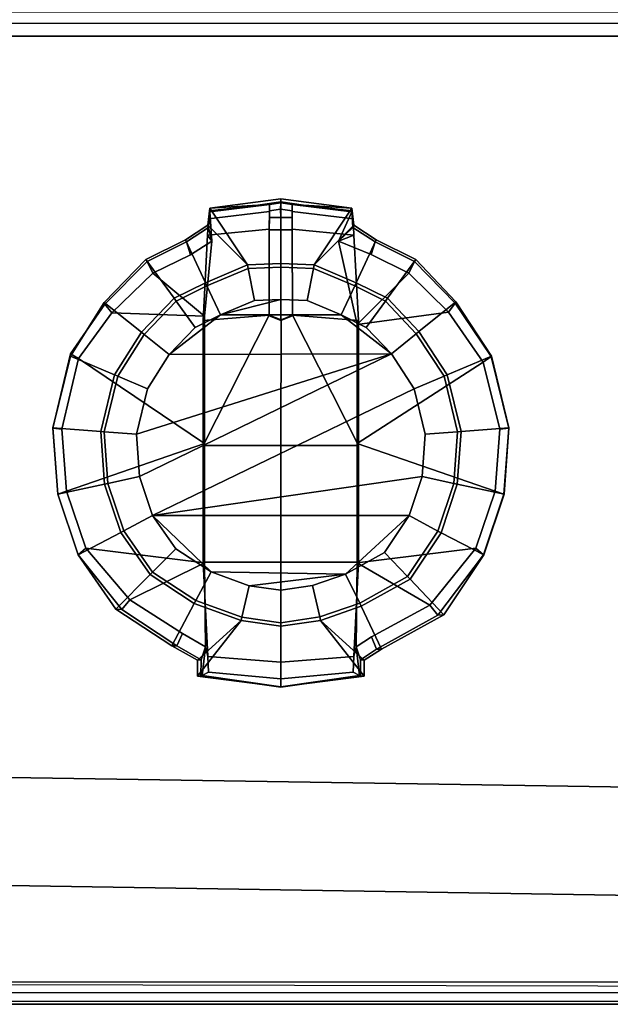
# Model space of a CAD drawing. Extents: x -11.5 to 11.5, y -9.9 to 10.6.
# Tile 8 of 33: x -4.2 to -2.1, y -9.9 to -6.3. Entities that reach past the tile are written whole.
import ezdxf

# ---------------------------------------------------------------- set-up
doc = ezdxf.new("R2010")
doc.units = 0
doc.layers.add('GALVANIZED_METAL', color=252, linetype='CONTINUOUS')
doc.layers.add('STAINLESS_STEEL', color=251, linetype='CONTINUOUS')

msp = doc.modelspace()

# ---------------------------------------------------------------- linework, layer by layer
at = {"layer": 'GALVANIZED_METAL'}
for points in [[(-10.8114, 9.0054, -1.7317), (-10.8114, -8.9641, -1.7317), (10.8114, -9.2996, -1.7317), (10.8114, 9.0054, -1.7317)], [(-10.8114, -8.9641, -1.7317), (-10.9463, -9.3458, -0.007), (10.9463, -9.6958, -0.007), (10.8114, -9.2996, -1.7317)], [(-10.9463, -9.3458, -0.007), (-11.4061, -9.7925, -0.007), (11.4343, -9.8422, -0.007), (10.9463, -9.6958, -0.007)]]:
    msp.add_3dface(points, dxfattribs=at)
at = {"layer": 'STAINLESS_STEEL'}
for points in [[(10.947, -6.3193, 0.2833), (10.9848, -6.3605, 0.2576), (-10.88, -6.3611, 0.2575), (-10.8657, -6.3195, 0.2831)], [(10.9848, -6.3605, 0.2576), (11.0302, -6.407, 0.249), (-10.8847, -6.407, 0.249), (-10.88, -6.3611, 0.2575)], [(-10.8847, -6.407, 0.249), (11.0302, -6.407, 0.249), (11.3471, -9.7971, 0.249), (-11.3987, -9.7989, 0.249)], [(-3.297, -7.2222, 0.557), (-3.297, -6.9905, 0.557), (-3.5518, -7.024, 0.557), (-3.416, -7.2271, 0.557)], [(-3.5518, -7.024, 0.557), (-3.297, -6.9905, 0.557), (-3.297, -7.0004, 0.7703), (-3.3789, -7.0123, 0.7703)], [(-3.178, -7.2271, 0.557), (-3.0422, -7.024, 0.557), (-3.297, -6.9905, 0.557), (-3.297, -7.2222, 0.557)], [(-3.297, -6.9905, 0.557), (-3.0422, -7.024, 0.557), (-3.2151, -7.0123, 0.7703), (-3.297, -7.0004, 0.7703)], [(-3.5518, -7.024, 0.557), (-3.5584, -7.0848, 0.557), (-3.416, -7.2271, 0.557)], [(-3.5584, -7.0848, 0.557), (-3.5518, -7.024, 0.557), (-3.5518, -7.0328, 0.7703), (-3.5555, -7.0932, 0.7703)], [(-3.338, -7.0355, 1.5471), (-3.5562, -7.0617, 1.5471), (-3.5518, -7.037, 0.8101), (-3.338, -7.0101, 0.8101)], [(-3.5518, -7.037, 0.8101), (-3.5518, -7.0328, 0.7703), (-3.3789, -7.0123, 0.7703), (-3.338, -7.0101, 0.8101)], [(-3.5518, -7.0328, 0.7703), (-3.5518, -7.024, 0.557), (-3.3789, -7.0123, 0.7703)], [(-3.297, -7.0004, 0.7703), (-3.297, -7.005, 0.8101), (-3.338, -7.0101, 0.8101), (-3.3789, -7.0123, 0.7703)], [(-3.2978, -7.0277, 0.8101), (-3.338, -7.0328, 0.8101), (-3.338, -7.0101, 0.8101), (-3.297, -7.005, 0.8101)], [(-3.338, -7.0101, 0.8101), (-3.338, -7.0328, 0.8101), (-3.338, -7.0572, 1.5474), (-3.338, -7.0355, 1.5471)], [(-3.256, -7.0101, 0.8101), (-3.256, -7.0327, 0.8101), (-3.2978, -7.0277, 0.8101), (-3.297, -7.005, 0.8101)], [(-3.2151, -7.0123, 0.7703), (-3.256, -7.0101, 0.8101), (-3.297, -7.005, 0.8101), (-3.297, -7.0004, 0.7703)], [(-3.256, -7.0101, 0.8101), (-3.0422, -7.0368, 0.8101), (-3.0378, -7.0617, 1.5471), (-3.256, -7.0355, 1.5471)], [(-3.256, -7.0355, 1.5471), (-3.256, -7.0572, 1.5474), (-3.256, -7.0327, 0.8101), (-3.256, -7.0101, 0.8101)], [(-3.0422, -7.0326, 0.7703), (-3.0422, -7.0368, 0.8101), (-3.256, -7.0101, 0.8101), (-3.2151, -7.0123, 0.7703)], [(-3.0422, -7.024, 0.557), (-3.0422, -7.0326, 0.7703), (-3.2151, -7.0123, 0.7703)], [(-3.178, -7.2271, 0.557), (-3.0356, -7.0848, 0.557), (-3.0422, -7.024, 0.557)], [(-3.0422, -7.0326, 0.7703), (-3.0422, -7.024, 0.557), (-3.0356, -7.0848, 0.557), (-3.0385, -7.0931, 0.7703)], [(-3.5591, -7.1207, 1.5469), (-3.5562, -7.0617, 1.5471), (-3.338, -7.0355, 1.5471), (-3.3382, -7.0984, 1.5469)], [(-3.5447, -7.1425, 0.8106), (-3.5518, -7.037, 0.8101), (-3.5562, -7.0617, 1.5471), (-3.5591, -7.1207, 1.5469)], [(-3.5518, -7.0328, 0.7703), (-3.5518, -7.037, 0.8101), (-3.5447, -7.1425, 0.8106), (-3.5555, -7.0932, 0.7703)], [(-3.338, -7.0355, 1.5471), (-3.338, -7.0572, 1.5474), (-3.3382, -7.101, 1.5473), (-3.3382, -7.0984, 1.5469)], [(-3.338, -7.0572, 1.5474), (-3.297, -7.0572, 1.5474), (-3.297, -7.101, 1.5473), (-3.3382, -7.101, 1.5473)], [(-3.338, -7.0328, 0.8101), (-3.2978, -7.0277, 0.8101), (-3.297, -7.0572, 1.5474), (-3.338, -7.0572, 1.5474)], [(-3.2978, -7.0277, 0.8101), (-3.256, -7.0327, 0.8101), (-3.256, -7.0572, 1.5474), (-3.297, -7.0572, 1.5474)], [(-3.297, -7.0572, 1.5474), (-3.256, -7.0572, 1.5474), (-3.2558, -7.101, 1.5473), (-3.297, -7.101, 1.5473)], [(-3.2558, -7.0984, 1.5469), (-3.256, -7.0355, 1.5471), (-3.0378, -7.0617, 1.5471), (-3.0349, -7.1207, 1.5469)], [(-3.2558, -7.0984, 1.5469), (-3.2558, -7.101, 1.5473), (-3.256, -7.0572, 1.5474), (-3.256, -7.0355, 1.5471)], [(-3.0898, -7.1424, 0.8106), (-3.0422, -7.0368, 0.8101), (-3.0422, -7.0326, 0.7703), (-3.0385, -7.0931, 0.7703)], [(-3.0349, -7.1207, 1.5469), (-3.0378, -7.0617, 1.5471), (-3.0422, -7.0368, 0.8101), (-3.0898, -7.1424, 0.8106)], [(-3.416, -7.2271, 0.557), (-3.5584, -7.0848, 0.557), (-3.6383, -7.1368, 0.557), (-3.567, -7.2911, 0.557)], [(-3.6346, -7.1444, 0.7703), (-3.6383, -7.1368, 0.557), (-3.5584, -7.0848, 0.557), (-3.5555, -7.0932, 0.7703)], [(-3.5447, -7.1425, 0.8106), (-3.6204, -7.1904, 0.8106), (-3.6346, -7.1444, 0.7703), (-3.5555, -7.0932, 0.7703)], [(-3.0269, -7.2911, 0.557), (-2.9557, -7.1368, 0.557), (-3.0356, -7.0848, 0.557), (-3.178, -7.2271, 0.557)], [(-2.9594, -7.1444, 0.7703), (-2.9736, -7.1903, 0.8106), (-3.0898, -7.1424, 0.8106), (-3.0385, -7.0931, 0.7703)], [(-3.0356, -7.0848, 0.557), (-2.9557, -7.1368, 0.557), (-2.9594, -7.1444, 0.7703), (-3.0385, -7.0931, 0.7703)], [(-3.5757, -7.4266, 1.5472), (-3.5591, -7.1207, 1.5469), (-3.3382, -7.0984, 1.5469), (-3.3384, -7.4072, 1.547)], [(-3.5591, -7.1207, 1.5469), (-3.5757, -7.4266, 1.5472), (-3.5709, -7.4103, 0.8106), (-3.5447, -7.1425, 0.8106)], [(-3.3382, -7.0984, 1.5469), (-3.3382, -7.101, 1.5473), (-3.3384, -7.4097, 1.5474), (-3.3384, -7.4072, 1.547)], [(-3.3382, -7.101, 1.5473), (-3.297, -7.101, 1.5473), (-3.297, -7.426, 1.5474), (-3.3384, -7.4097, 1.5474)], [(-3.297, -7.101, 1.5473), (-3.2558, -7.101, 1.5473), (-3.2556, -7.4097, 1.5474), (-3.297, -7.426, 1.5474)], [(-3.0349, -7.1207, 1.5469), (-3.0183, -7.4266, 1.5472), (-3.2556, -7.4072, 1.547), (-3.2558, -7.0984, 1.5469)], [(-3.2556, -7.4072, 1.547), (-3.2556, -7.4097, 1.5474), (-3.2558, -7.101, 1.5473), (-3.2558, -7.0984, 1.5469)], [(-3.0898, -7.1424, 0.8106), (-3.0231, -7.4405, 0.8106), (-3.0183, -7.4266, 1.5472), (-3.0349, -7.1207, 1.5469)], [(-3.567, -7.2911, 0.557), (-3.6383, -7.1368, 0.557), (-3.7811, -7.2077, 0.557), (-3.6794, -7.3469, 0.557)], [(-3.7759, -7.2147, 0.7703), (-3.7811, -7.2077, 0.557), (-3.6383, -7.1368, 0.557), (-3.6346, -7.1444, 0.7703)], [(-3.6204, -7.1904, 0.8106), (-3.7558, -7.2562, 0.8106), (-3.7759, -7.2147, 0.7703), (-3.6346, -7.1444, 0.7703)], [(-3.5709, -7.4103, 0.8106), (-3.7558, -7.2562, 0.8106), (-3.6204, -7.1904, 0.8106), (-3.5447, -7.1425, 0.8106)], [(-2.9736, -7.1903, 0.8106), (-2.8382, -7.2561, 0.8106), (-3.0231, -7.4405, 0.8106), (-3.0898, -7.1424, 0.8106)], [(-2.9148, -7.3467, 0.557), (-2.8129, -7.2077, 0.557), (-2.9557, -7.1368, 0.557), (-3.0269, -7.2911, 0.557)], [(-2.8181, -7.2146, 0.7703), (-2.8382, -7.2561, 0.8106), (-2.9736, -7.1903, 0.8106), (-2.9594, -7.1444, 0.7703)], [(-2.9557, -7.1368, 0.557), (-2.8129, -7.2077, 0.557), (-2.8181, -7.2146, 0.7703), (-2.9594, -7.1444, 0.7703)], [(-3.6794, -7.3469, 0.557), (-3.7811, -7.2077, 0.557), (-3.9299, -7.3623, 0.557), (-3.7964, -7.4684, 0.557)], [(-3.9277, -7.3673, 0.7703), (-3.9299, -7.3623, 0.557), (-3.7811, -7.2077, 0.557), (-3.7759, -7.2147, 0.7703)], [(-3.7558, -7.2562, 0.8106), (-3.9027, -7.399, 0.8106), (-3.9277, -7.3673, 0.7703), (-3.7759, -7.2147, 0.7703)], [(-3.4137, -7.2396, 0.4435), (-3.416, -7.2271, 0.557), (-3.567, -7.2911, 0.557), (-3.5618, -7.3023, 0.4435)], [(-3.297, -7.2347, 0.4435), (-3.297, -7.2222, 0.557), (-3.416, -7.2271, 0.557), (-3.4137, -7.2396, 0.4435)], [(-3.297, -7.2347, 0.3793), (-3.297, -7.2347, 0.4435), (-3.4137, -7.2396, 0.4435), (-3.4137, -7.2396, 0.3793)], [(-3.2969, -7.351, 0.3793), (-3.297, -7.2347, 0.3793), (-3.4137, -7.2396, 0.3793), (-3.3914, -7.3549, 0.3793)], [(-3.1802, -7.2396, 0.4435), (-3.178, -7.2271, 0.557), (-3.297, -7.2222, 0.557), (-3.297, -7.2347, 0.4435)], [(-3.1802, -7.2396, 0.3793), (-3.1802, -7.2396, 0.4435), (-3.297, -7.2347, 0.4435), (-3.297, -7.2347, 0.3793)], [(-3.2024, -7.3549, 0.3793), (-3.1802, -7.2396, 0.3793), (-3.297, -7.2347, 0.3793), (-3.2969, -7.351, 0.3793)], [(-3.0321, -7.3023, 0.4435), (-3.0269, -7.2911, 0.557), (-3.178, -7.2271, 0.557), (-3.1802, -7.2396, 0.4435)], [(-2.8019, -7.4659, 0.557), (-2.6692, -7.3592, 0.557), (-2.8129, -7.2077, 0.557), (-2.9148, -7.3467, 0.557)], [(-2.6716, -7.3642, 0.7703), (-2.6965, -7.3961, 0.8106), (-2.8382, -7.2561, 0.8106), (-2.8181, -7.2146, 0.7703)], [(-2.8129, -7.2077, 0.557), (-2.6692, -7.3592, 0.557), (-2.6716, -7.3642, 0.7703), (-2.8181, -7.2146, 0.7703)], [(-3.9027, -7.399, 0.8106), (-3.7558, -7.2562, 0.8106), (-3.5709, -7.4103, 0.8106)], [(-3.4137, -7.2396, 0.3793), (-3.4137, -7.2396, 0.4435), (-3.5618, -7.3023, 0.4435), (-3.5618, -7.3023, 0.3793)], [(-3.3914, -7.3549, 0.3793), (-3.4137, -7.2396, 0.3793), (-3.5618, -7.3023, 0.3793), (-3.5134, -7.4066, 0.3793)], [(-3.0804, -7.4066, 0.3793), (-3.0321, -7.3023, 0.3793), (-3.1802, -7.2396, 0.3793), (-3.2024, -7.3549, 0.3793)], [(-3.0321, -7.3023, 0.3793), (-3.0321, -7.3023, 0.4435), (-3.1802, -7.2396, 0.4435), (-3.1802, -7.2396, 0.3793)], [(-3.0231, -7.4405, 0.8106), (-2.8382, -7.2561, 0.8106), (-2.6965, -7.3961, 0.8106)], [(-3.5618, -7.3023, 0.4435), (-3.567, -7.2911, 0.557), (-3.6794, -7.3469, 0.557), (-3.672, -7.357, 0.4435)], [(-3.5618, -7.3023, 0.3793), (-3.5618, -7.3023, 0.4435), (-3.672, -7.357, 0.4435), (-3.672, -7.357, 0.3793)], [(-3.5134, -7.4066, 0.3793), (-3.5618, -7.3023, 0.3793), (-3.672, -7.357, 0.3793), (-3.6033, -7.4512, 0.3793)], [(-2.9908, -7.4511, 0.3793), (-2.9221, -7.3569, 0.3793), (-3.0321, -7.3023, 0.3793), (-3.0804, -7.4066, 0.3793)], [(-2.9221, -7.3569, 0.4435), (-2.9148, -7.3467, 0.557), (-3.0269, -7.2911, 0.557), (-3.0321, -7.3023, 0.4435)], [(-2.9221, -7.3569, 0.3793), (-2.9221, -7.3569, 0.4435), (-3.0321, -7.3023, 0.4435), (-3.0321, -7.3023, 0.3793)], [(-3.7964, -7.4684, 0.557), (-3.9299, -7.3623, 0.557), (-4.0508, -7.5542, 0.557), (-3.8926, -7.6212, 0.557)], [(-4.0508, -7.5542, 0.557), (-3.9299, -7.3623, 0.557), (-3.9277, -7.3673, 0.7703), (-4.0508, -7.5461, 0.7703)], [(-3.9277, -7.3673, 0.7703), (-3.9027, -7.399, 0.8106), (-4.0217, -7.5632, 0.8106), (-4.0508, -7.5461, 0.7703)], [(-3.672, -7.357, 0.4435), (-3.6794, -7.3469, 0.557), (-3.7964, -7.4684, 0.557), (-3.7867, -7.4762, 0.4435)], [(-3.672, -7.357, 0.3793), (-3.672, -7.357, 0.4435), (-3.7867, -7.4762, 0.4435), (-3.7867, -7.4762, 0.3793)], [(-3.6033, -7.4512, 0.3793), (-3.672, -7.357, 0.3793), (-3.7867, -7.4762, 0.3793), (-3.6968, -7.5484, 0.3793)], [(-3.2969, -7.351, 0.1744), (-3.5134, -7.4066, 0.1744), (-3.0804, -7.4066, 0.1744), (-3.2024, -7.3549, 0.1744)], [(-3.2969, -7.351, 0.1744), (-3.3914, -7.3549, 0.1744), (-3.5134, -7.4066, 0.1744)], [(-3.3914, -7.3549, 0.1744), (-3.3914, -7.3549, 0.3793), (-3.5134, -7.4066, 0.3793), (-3.5134, -7.4066, 0.1744)], [(-3.2969, -7.351, 0.1744), (-3.2969, -7.351, 0.3793), (-3.3914, -7.3549, 0.3793), (-3.3914, -7.3549, 0.1744)], [(-3.2024, -7.3549, 0.1744), (-3.2024, -7.3549, 0.3793), (-3.2969, -7.351, 0.3793), (-3.2969, -7.351, 0.1744)], [(-3.0804, -7.4066, 0.1744), (-3.0804, -7.4066, 0.3793), (-3.2024, -7.3549, 0.3793), (-3.2024, -7.3549, 0.1744)], [(-2.9006, -7.5463, 0.3793), (-2.8114, -7.4737, 0.3793), (-2.9221, -7.3569, 0.3793), (-2.9908, -7.4511, 0.3793)], [(-2.8114, -7.4737, 0.4435), (-2.8019, -7.4659, 0.557), (-2.9148, -7.3467, 0.557), (-2.9221, -7.3569, 0.4435)], [(-2.8114, -7.4737, 0.3793), (-2.8114, -7.4737, 0.4435), (-2.9221, -7.3569, 0.4435), (-2.9221, -7.3569, 0.3793)], [(-2.7005, -7.6217, 0.557), (-2.5424, -7.5542, 0.557), (-2.6692, -7.3592, 0.557), (-2.8019, -7.4659, 0.557)], [(-2.5724, -7.5754, 0.8106), (-2.6965, -7.3961, 0.8106), (-2.6716, -7.3642, 0.7703), (-2.5431, -7.556, 0.7703)], [(-2.6716, -7.3642, 0.7703), (-2.6692, -7.3592, 0.557), (-2.5424, -7.5542, 0.557), (-2.5431, -7.556, 0.7703)], [(-3.5709, -7.868, 0.8106), (-4.0217, -7.5632, 0.8106), (-3.9027, -7.399, 0.8106), (-3.5709, -7.4103, 0.8106)], [(-3.5134, -7.4066, 0.1744), (-3.6033, -7.4512, 0.1744), (-3.6968, -7.5484, 0.1744)], [(-3.5134, -7.4066, 0.1744), (-3.6968, -7.5484, 0.1744), (-2.9006, -7.5463, 0.1744), (-3.0804, -7.4066, 0.1744)], [(-3.5134, -7.4066, 0.1744), (-3.5134, -7.4066, 0.3793), (-3.6033, -7.4512, 0.3793), (-3.6033, -7.4512, 0.1744)], [(-3.297, -7.8749, 1.5468), (-3.5757, -7.8749, 1.5469), (-3.3384, -7.4072, 1.547), (-3.2959, -7.4235, 1.547)], [(-3.5757, -7.8749, 1.5469), (-3.5757, -7.4266, 1.5472), (-3.3384, -7.4072, 1.547)], [(-3.5709, -7.4103, 0.8106), (-3.5757, -7.4266, 1.5472), (-3.5757, -7.8749, 1.5469), (-3.5709, -7.868, 0.8106)], [(-3.3384, -7.4072, 1.547), (-3.3384, -7.4097, 1.5474), (-3.297, -7.426, 1.5474), (-3.2959, -7.4235, 1.547)], [(-3.2959, -7.4235, 1.547), (-3.2556, -7.4072, 1.547), (-3.0183, -7.8749, 1.5469), (-3.297, -7.8749, 1.5468)], [(-3.297, -7.426, 1.5474), (-3.2556, -7.4097, 1.5474), (-3.2556, -7.4072, 1.547), (-3.2959, -7.4235, 1.547)], [(-3.2556, -7.4072, 1.547), (-3.0183, -7.4266, 1.5472), (-3.0183, -7.8749, 1.5469)], [(-2.9908, -7.4511, 0.1744), (-2.9908, -7.4511, 0.3793), (-3.0804, -7.4066, 0.3793), (-3.0804, -7.4066, 0.1744)], [(-2.9006, -7.5463, 0.1744), (-2.9908, -7.4511, 0.1744), (-3.0804, -7.4066, 0.1744)], [(-3.0231, -7.8681, 0.8106), (-3.0231, -7.4405, 0.8106), (-2.6965, -7.3961, 0.8106), (-2.5724, -7.5754, 0.8106)], [(-3.0231, -7.4405, 0.8106), (-3.0231, -7.8681, 0.8106), (-3.0183, -7.8749, 1.5469), (-3.0183, -7.4266, 1.5472)], [(-3.7867, -7.4762, 0.4435), (-3.7964, -7.4684, 0.557), (-3.8926, -7.6212, 0.557), (-3.8811, -7.626, 0.4435)], [(-3.7867, -7.4762, 0.3793), (-3.7867, -7.4762, 0.4435), (-3.8811, -7.626, 0.4435), (-3.8811, -7.626, 0.3793)], [(-3.6968, -7.5484, 0.3793), (-3.7867, -7.4762, 0.3793), (-3.8811, -7.626, 0.3793), (-3.7741, -7.6712, 0.3793)], [(-3.6033, -7.4512, 0.1744), (-3.6033, -7.4512, 0.3793), (-3.6968, -7.5484, 0.3793), (-3.6968, -7.5484, 0.1744)], [(-2.9006, -7.5463, 0.1744), (-2.9006, -7.5463, 0.3793), (-2.9908, -7.4511, 0.3793), (-2.9908, -7.4511, 0.1744)], [(-2.8189, -7.6718, 0.3793), (-2.712, -7.6266, 0.3793), (-2.8114, -7.4737, 0.3793), (-2.9006, -7.5463, 0.3793)], [(-2.712, -7.6266, 0.4435), (-2.7005, -7.6217, 0.557), (-2.8019, -7.4659, 0.557), (-2.8114, -7.4737, 0.4435)], [(-2.712, -7.6266, 0.3793), (-2.712, -7.6266, 0.4435), (-2.8114, -7.4737, 0.4435), (-2.8114, -7.4737, 0.3793)], [(-4.0508, -7.5461, 0.7703), (-4.0217, -7.5632, 0.8106), (-4.0821, -7.816, 0.8106), (-4.1136, -7.8123, 0.7703)], [(-4.1136, -7.8112, 0.557), (-4.0508, -7.5542, 0.557), (-4.0508, -7.5461, 0.7703), (-4.1136, -7.8123, 0.7703)], [(-3.8926, -7.6212, 0.557), (-4.0508, -7.5542, 0.557), (-4.1136, -7.8112, 0.557), (-3.9423, -7.8247, 0.557)], [(-3.7741, -7.6712, 0.1744), (-3.814, -7.8344, 0.1744), (-2.9006, -7.5463, 0.1744), (-3.6968, -7.5484, 0.1744)], [(-2.9006, -7.5463, 0.1744), (-3.814, -7.8344, 0.1744), (-3.8029, -7.9859, 0.1744)], [(-3.8029, -7.9859, 0.1744), (-3.7564, -8.1252, 0.1744), (-2.8189, -7.6718, 0.1744), (-2.9006, -7.5463, 0.1744)], [(-3.6968, -7.5484, 0.1744), (-3.6968, -7.5484, 0.3793), (-3.7741, -7.6712, 0.3793), (-3.7741, -7.6712, 0.1744)], [(-2.8189, -7.6718, 0.1744), (-2.8189, -7.6718, 0.3793), (-2.9006, -7.5463, 0.3793), (-2.9006, -7.5463, 0.1744)], [(-2.6509, -7.8247, 0.557), (-2.4796, -7.8112, 0.557), (-2.5424, -7.5542, 0.557), (-2.7005, -7.6217, 0.557)], [(-2.5121, -7.8161, 0.8106), (-2.5724, -7.5754, 0.8106), (-2.5431, -7.556, 0.7703), (-2.4804, -7.8123, 0.7703)], [(-2.5431, -7.556, 0.7703), (-2.5424, -7.5542, 0.557), (-2.4796, -7.8112, 0.557), (-2.4804, -7.8123, 0.7703)], [(-3.5709, -7.868, 0.8106), (-4.0653, -8.0383, 0.8106), (-4.0821, -7.816, 0.8106), (-4.0217, -7.5632, 0.8106)], [(-3.0231, -7.8681, 0.8106), (-2.5724, -7.5754, 0.8106), (-2.5121, -7.8161, 0.8106), (-2.5289, -8.0383, 0.8106)], [(-3.8811, -7.626, 0.4435), (-3.8926, -7.6212, 0.557), (-3.9423, -7.8247, 0.557), (-3.9299, -7.8257, 0.4435)], [(-3.8811, -7.626, 0.3793), (-3.8811, -7.626, 0.4435), (-3.9299, -7.8257, 0.4435), (-3.9299, -7.8257, 0.3793)], [(-3.7741, -7.6712, 0.3793), (-3.8811, -7.626, 0.3793), (-3.9299, -7.8257, 0.3793), (-3.814, -7.8344, 0.3793)], [(-2.7792, -7.8344, 0.3793), (-2.6633, -7.8257, 0.3793), (-2.712, -7.6266, 0.3793), (-2.8189, -7.6718, 0.3793)], [(-2.6633, -7.8257, 0.4435), (-2.6509, -7.8247, 0.557), (-2.7005, -7.6217, 0.557), (-2.712, -7.6266, 0.4435)], [(-2.6633, -7.8257, 0.3793), (-2.6633, -7.8257, 0.4435), (-2.712, -7.6266, 0.4435), (-2.712, -7.6266, 0.3793)], [(-3.7741, -7.6712, 0.1744), (-3.7741, -7.6712, 0.3793), (-3.814, -7.8344, 0.3793), (-3.814, -7.8344, 0.1744)], [(-3.7564, -8.1252, 0.1744), (-2.7904, -7.9859, 0.1744), (-2.7792, -7.8344, 0.1744), (-2.8189, -7.6718, 0.1744)], [(-2.7792, -7.8344, 0.1744), (-2.7792, -7.8344, 0.3793), (-2.8189, -7.6718, 0.3793), (-2.8189, -7.6718, 0.1744)], [(-3.9423, -7.8247, 0.557), (-4.1136, -7.8112, 0.557), (-4.0961, -8.0487, 0.557), (-3.9284, -8.0133, 0.557)], [(-4.0961, -8.0487, 0.557), (-4.1136, -7.8112, 0.557), (-4.1136, -7.8123, 0.7703), (-4.0961, -8.049, 0.7703)], [(-4.1136, -7.8123, 0.7703), (-4.0821, -7.816, 0.8106), (-4.0653, -8.0383, 0.8106), (-4.0961, -8.049, 0.7703)], [(-3.9299, -7.8257, 0.4435), (-3.9423, -7.8247, 0.557), (-3.9284, -8.0133, 0.557), (-3.9162, -8.0106, 0.4435)], [(-3.9299, -7.8257, 0.3793), (-3.9299, -7.8257, 0.4435), (-3.9162, -8.0106, 0.4435), (-3.9162, -8.0106, 0.3793)], [(-3.814, -7.8344, 0.3793), (-3.9299, -7.8257, 0.3793), (-3.9162, -8.0106, 0.3793), (-3.8029, -7.9859, 0.3793)], [(-3.814, -7.8344, 0.1744), (-3.814, -7.8344, 0.3793), (-3.8029, -7.9859, 0.3793), (-3.8029, -7.9859, 0.1744)], [(-2.7904, -7.9859, 0.3793), (-2.677, -8.0106, 0.3793), (-2.6633, -7.8257, 0.3793), (-2.7792, -7.8344, 0.3793)], [(-2.7904, -7.9859, 0.1744), (-2.7904, -7.9859, 0.3793), (-2.7792, -7.8344, 0.3793), (-2.7792, -7.8344, 0.1744)], [(-2.677, -8.0106, 0.4435), (-2.6648, -8.0133, 0.557), (-2.6509, -7.8247, 0.557), (-2.6633, -7.8257, 0.4435)], [(-2.677, -8.0106, 0.3793), (-2.677, -8.0106, 0.4435), (-2.6633, -7.8257, 0.4435), (-2.6633, -7.8257, 0.3793)], [(-2.6648, -8.0133, 0.557), (-2.4971, -8.0487, 0.557), (-2.4796, -7.8112, 0.557), (-2.6509, -7.8247, 0.557)], [(-2.4979, -8.049, 0.7703), (-2.5289, -8.0383, 0.8106), (-2.5121, -7.8161, 0.8106), (-2.4804, -7.8123, 0.7703)], [(-2.4796, -7.8112, 0.557), (-2.4971, -8.0487, 0.557), (-2.4979, -8.049, 0.7703), (-2.4804, -7.8123, 0.7703)], [(-3.5709, -7.868, 0.8106), (-3.5709, -8.2957, 0.8106), (-3.9954, -8.2423, 0.8106), (-4.0653, -8.0383, 0.8106)], [(-3.5709, -7.868, 0.8106), (-3.5757, -7.8749, 1.5469), (-3.5757, -8.2932, 1.5471), (-3.5709, -8.2957, 0.8106)], [(-3.0231, -7.8681, 0.8106), (-3.0231, -8.2958, 0.8106), (-3.0183, -8.2932, 1.5471), (-3.0183, -7.8749, 1.5469)], [(-3.0231, -7.8681, 0.8106), (-2.5289, -8.0383, 0.8106), (-2.5985, -8.2423, 0.8106), (-3.0231, -8.2958, 0.8106)], [(-3.297, -8.2932, 1.547), (-3.5757, -8.2932, 1.5471), (-3.5757, -7.8749, 1.5469), (-3.297, -7.8749, 1.5468)], [(-3.297, -7.8749, 1.5468), (-3.0183, -7.8749, 1.5469), (-3.0183, -8.2932, 1.5471), (-3.297, -8.2932, 1.547)], [(-3.9284, -8.0133, 0.557), (-4.0961, -8.0487, 0.557), (-4.0234, -8.2668, 0.557), (-3.8706, -8.1868, 0.557)], [(-3.9162, -8.0106, 0.4435), (-3.9284, -8.0133, 0.557), (-3.8706, -8.1868, 0.557), (-3.8596, -8.1807, 0.4435)], [(-3.8029, -7.9859, 0.3793), (-3.9162, -8.0106, 0.3793), (-3.8596, -8.1807, 0.3792), (-3.7564, -8.1252, 0.3792)], [(-3.9162, -8.0106, 0.3793), (-3.9162, -8.0106, 0.4435), (-3.8596, -8.1807, 0.4435), (-3.8596, -8.1807, 0.3792)], [(-3.8029, -7.9859, 0.1744), (-3.8029, -7.9859, 0.3793), (-3.7564, -8.1252, 0.3792), (-3.7564, -8.1252, 0.1744)], [(-2.8371, -8.1262, 0.1744), (-2.7904, -7.9859, 0.1744), (-3.7564, -8.1252, 0.1744)], [(-2.8371, -8.1262, 0.1744), (-2.8371, -8.1262, 0.3792), (-2.7904, -7.9859, 0.3793), (-2.7904, -7.9859, 0.1744)], [(-2.8371, -8.1262, 0.3792), (-2.7339, -8.1815, 0.3792), (-2.677, -8.0106, 0.3793), (-2.7904, -7.9859, 0.3793)], [(-2.7339, -8.1815, 0.3792), (-2.7339, -8.1815, 0.4435), (-2.677, -8.0106, 0.4435), (-2.677, -8.0106, 0.3793)], [(-2.7339, -8.1815, 0.4435), (-2.7229, -8.1876, 0.557), (-2.6648, -8.0133, 0.557), (-2.677, -8.0106, 0.4435)], [(-2.7229, -8.1876, 0.557), (-2.5698, -8.2668, 0.557), (-2.4971, -8.0487, 0.557), (-2.6648, -8.0133, 0.557)], [(-4.0961, -8.049, 0.7703), (-4.0653, -8.0383, 0.8106), (-3.9954, -8.2423, 0.8106), (-4.0234, -8.2664, 0.7703)], [(-4.0234, -8.2668, 0.557), (-4.0961, -8.0487, 0.557), (-4.0961, -8.049, 0.7703), (-4.0234, -8.2664, 0.7703)], [(-2.5985, -8.2423, 0.8106), (-2.5289, -8.0383, 0.8106), (-2.4979, -8.049, 0.7703), (-2.5703, -8.2664, 0.7703)], [(-2.4979, -8.049, 0.7703), (-2.4971, -8.0487, 0.557), (-2.5698, -8.2668, 0.557), (-2.5703, -8.2664, 0.7703)], [(-3.7564, -8.1252, 0.3792), (-3.8596, -8.1807, 0.3792), (-3.7562, -8.3287, 0.3793), (-3.6727, -8.2451, 0.3793)], [(-3.7564, -8.1252, 0.1744), (-3.7564, -8.1252, 0.3792), (-3.6727, -8.2451, 0.3793), (-3.6727, -8.2451, 0.1744)], [(-3.7564, -8.1252, 0.1744), (-3.6727, -8.2451, 0.1744), (-3.5469, -8.328, 0.1744)], [(-3.7564, -8.1252, 0.1744), (-3.5469, -8.328, 0.1744), (-3.065, -8.3357, 0.1744), (-2.8371, -8.1262, 0.1744)], [(-3.065, -8.3357, 0.1744), (-2.9249, -8.2581, 0.1744), (-2.8371, -8.1262, 0.1744)], [(-2.9249, -8.2581, 0.1744), (-2.9249, -8.2581, 0.3793), (-2.8371, -8.1262, 0.3792), (-2.8371, -8.1262, 0.1744)], [(-2.9249, -8.2581, 0.3793), (-2.8424, -8.3446, 0.3793), (-2.7339, -8.1815, 0.3792), (-2.8371, -8.1262, 0.3792)], [(-3.8706, -8.1868, 0.557), (-4.0234, -8.2668, 0.557), (-3.8876, -8.4613, 0.557), (-3.7652, -8.3376, 0.557)], [(-3.8596, -8.1807, 0.4435), (-3.8706, -8.1868, 0.557), (-3.7652, -8.3376, 0.557), (-3.7562, -8.3287, 0.4435)], [(-3.8596, -8.1807, 0.3792), (-3.8596, -8.1807, 0.4435), (-3.7562, -8.3287, 0.4435), (-3.7562, -8.3287, 0.3793)], [(-2.8424, -8.3446, 0.3793), (-2.8424, -8.3446, 0.4435), (-2.7339, -8.1815, 0.4435), (-2.7339, -8.1815, 0.3792)], [(-2.8424, -8.3446, 0.4435), (-2.8335, -8.3538, 0.557), (-2.7229, -8.1876, 0.557), (-2.7339, -8.1815, 0.4435)], [(-2.8335, -8.3538, 0.557), (-2.713, -8.4819, 0.557), (-2.5698, -8.2668, 0.557), (-2.7229, -8.1876, 0.557)], [(-4.0234, -8.2664, 0.7703), (-3.9954, -8.2423, 0.8106), (-3.8377, -8.4278, 0.8106), (-3.8661, -8.463, 0.7703)], [(-3.9954, -8.2423, 0.8106), (-3.5709, -8.2957, 0.8106), (-3.8377, -8.4278, 0.8106)], [(-3.6727, -8.2451, 0.3793), (-3.7562, -8.3287, 0.3793), (-3.6019, -8.4303, 0.3793), (-3.5469, -8.328, 0.3793)], [(-3.6727, -8.2451, 0.1744), (-3.6727, -8.2451, 0.3793), (-3.5469, -8.328, 0.3793), (-3.5469, -8.328, 0.1744)], [(-3.065, -8.3357, 0.1744), (-3.065, -8.3357, 0.3793), (-2.9249, -8.2581, 0.3793), (-2.9249, -8.2581, 0.1744)], [(-3.065, -8.3357, 0.3793), (-3.0143, -8.4398, 0.3793), (-2.8424, -8.3446, 0.3793), (-2.9249, -8.2581, 0.3793)], [(-2.5985, -8.2423, 0.8106), (-2.7627, -8.4473, 0.8106), (-3.0231, -8.2958, 0.8106)], [(-2.7627, -8.4473, 0.8106), (-2.5985, -8.2423, 0.8106), (-2.5703, -8.2664, 0.7703), (-2.7346, -8.4837, 0.7703)], [(-3.8876, -8.4613, 0.557), (-4.0234, -8.2668, 0.557), (-4.0234, -8.2664, 0.7703), (-3.8661, -8.463, 0.7703)], [(-3.6496, -8.5488, 0.8106), (-3.8377, -8.4278, 0.8106), (-3.5709, -8.2957, 0.8106), (-3.567, -8.5967, 0.8106)], [(-3.567, -8.5967, 0.8106), (-3.5709, -8.2957, 0.8106), (-3.5757, -8.2932, 1.5471), (-3.559, -8.6315, 1.5472)], [(-3.559, -8.6315, 1.5472), (-3.5757, -8.2932, 1.5471), (-3.297, -8.2932, 1.547), (-3.297, -8.6522, 1.547)], [(-3.297, -8.6522, 1.547), (-3.297, -8.2932, 1.547), (-3.0183, -8.2932, 1.5471), (-3.0351, -8.6315, 1.5471)], [(-3.0351, -8.6315, 1.5471), (-3.0183, -8.2932, 1.5471), (-3.0231, -8.2958, 0.8106), (-3.027, -8.5967, 0.8106)], [(-3.0231, -8.2958, 0.8106), (-2.7627, -8.4473, 0.8106), (-2.9724, -8.5611, 0.8106), (-3.027, -8.5967, 0.8106)], [(-2.5703, -8.2664, 0.7703), (-2.5698, -8.2668, 0.557), (-2.713, -8.4819, 0.557), (-2.7346, -8.4837, 0.7703)], [(-3.7562, -8.3287, 0.4435), (-3.7652, -8.3376, 0.557), (-3.6079, -8.4413, 0.557), (-3.6019, -8.4303, 0.4435)], [(-3.7562, -8.3287, 0.3793), (-3.7562, -8.3287, 0.4435), (-3.6019, -8.4303, 0.4435), (-3.6019, -8.4303, 0.3793)], [(-3.5469, -8.328, 0.3793), (-3.6019, -8.4303, 0.3793), (-3.4365, -8.4904, 0.3793), (-3.4104, -8.3776, 0.3793)], [(-3.5469, -8.328, 0.1744), (-3.5469, -8.328, 0.3793), (-3.4104, -8.3776, 0.3793), (-3.4104, -8.3776, 0.1744)], [(-3.065, -8.3357, 0.1744), (-3.5469, -8.328, 0.1744), (-3.4104, -8.3776, 0.1744)], [(-3.7652, -8.3376, 0.557), (-3.8876, -8.4613, 0.557), (-3.6874, -8.5931, 0.557), (-3.6079, -8.4413, 0.557)], [(-3.1833, -8.3769, 0.1744), (-3.065, -8.3357, 0.1744), (-3.4104, -8.3776, 0.1744), (-3.297, -8.3938, 0.1744)], [(-3.1833, -8.3769, 0.1744), (-3.1833, -8.3769, 0.3793), (-3.065, -8.3357, 0.3793), (-3.065, -8.3357, 0.1744)], [(-3.1833, -8.3769, 0.3793), (-3.1574, -8.4896, 0.3793), (-3.0143, -8.4398, 0.3793), (-3.065, -8.3357, 0.3793)], [(-3.0143, -8.4398, 0.4435), (-3.0088, -8.451, 0.557), (-2.8335, -8.3538, 0.557), (-2.8424, -8.3446, 0.4435)], [(-3.0143, -8.4398, 0.3793), (-3.0143, -8.4398, 0.4435), (-2.8424, -8.3446, 0.4435), (-2.8424, -8.3446, 0.3793)], [(-3.0088, -8.451, 0.557), (-2.936, -8.6055, 0.557), (-2.713, -8.4819, 0.557), (-2.8335, -8.3538, 0.557)], [(-3.4104, -8.3776, 0.3793), (-3.4365, -8.4904, 0.3793), (-3.297, -8.5104, 0.3793), (-3.297, -8.3938, 0.3793)], [(-3.4104, -8.3776, 0.1744), (-3.4104, -8.3776, 0.3793), (-3.297, -8.3938, 0.3793), (-3.297, -8.3938, 0.1744)], [(-3.297, -8.3938, 0.1744), (-3.297, -8.3938, 0.3793), (-3.1833, -8.3769, 0.3793), (-3.1833, -8.3769, 0.1744)], [(-3.297, -8.3938, 0.3793), (-3.297, -8.5104, 0.3793), (-3.1574, -8.4896, 0.3793), (-3.1833, -8.3769, 0.3793)], [(-3.8661, -8.463, 0.7703), (-3.8377, -8.4278, 0.8106), (-3.6496, -8.5488, 0.8106), (-3.6694, -8.5925, 0.7703)], [(-3.6019, -8.4303, 0.4435), (-3.6079, -8.4413, 0.557), (-3.4393, -8.5026, 0.557), (-3.4365, -8.4904, 0.4435)], [(-3.6019, -8.4303, 0.3793), (-3.6019, -8.4303, 0.4435), (-3.4365, -8.4904, 0.4435), (-3.4365, -8.4904, 0.3793)], [(-3.6874, -8.5931, 0.557), (-3.8876, -8.4613, 0.557), (-3.8661, -8.463, 0.7703), (-3.6694, -8.5925, 0.7703)], [(-3.6079, -8.4413, 0.557), (-3.6874, -8.5931, 0.557), (-3.596, -8.6441, 0.557), (-3.4393, -8.5026, 0.557)], [(-3.1574, -8.4896, 0.3793), (-3.1574, -8.4896, 0.4435), (-3.0143, -8.4398, 0.4435), (-3.0143, -8.4398, 0.3793)], [(-3.1574, -8.4896, 0.4435), (-3.1547, -8.5018, 0.557), (-3.0088, -8.451, 0.557), (-3.0143, -8.4398, 0.4435)], [(-3.1547, -8.5018, 0.557), (-2.998, -8.6441, 0.557), (-2.936, -8.6055, 0.557), (-3.0088, -8.451, 0.557)], [(-2.9724, -8.5611, 0.8106), (-2.7627, -8.4473, 0.8106), (-2.7346, -8.4837, 0.7703), (-2.9538, -8.6055, 0.7703)], [(-3.4393, -8.5026, 0.557), (-3.596, -8.6441, 0.557), (-3.596, -8.7018, 0.557)], [(-3.4393, -8.5026, 0.557), (-3.596, -8.7018, 0.557), (-3.297, -8.7406, 0.557), (-3.297, -8.523, 0.557)], [(-3.4365, -8.4904, 0.4435), (-3.4393, -8.5026, 0.557), (-3.297, -8.523, 0.557), (-3.297, -8.5104, 0.4435)], [(-3.4365, -8.4904, 0.3793), (-3.4365, -8.4904, 0.4435), (-3.297, -8.5104, 0.4435), (-3.297, -8.5104, 0.3793)], [(-3.297, -8.5104, 0.4435), (-3.297, -8.523, 0.557), (-3.1547, -8.5018, 0.557), (-3.1574, -8.4896, 0.4435)], [(-3.297, -8.5104, 0.3793), (-3.297, -8.5104, 0.4435), (-3.1574, -8.4896, 0.4435), (-3.1574, -8.4896, 0.3793)], [(-3.297, -8.523, 0.557), (-3.297, -8.7406, 0.557), (-2.998, -8.7018, 0.557), (-3.1547, -8.5018, 0.557)], [(-2.998, -8.7018, 0.557), (-2.998, -8.6441, 0.557), (-3.1547, -8.5018, 0.557)], [(-2.7346, -8.4837, 0.7703), (-2.713, -8.4819, 0.557), (-2.936, -8.6055, 0.557), (-2.9538, -8.6055, 0.7703)], [(-3.6694, -8.5925, 0.7703), (-3.6496, -8.5488, 0.8106), (-3.567, -8.5967, 0.8106), (-3.5822, -8.6435, 0.7703)], [(-3.027, -8.5967, 0.8106), (-2.9724, -8.5611, 0.8106), (-2.9538, -8.6055, 0.7703), (-3.0118, -8.6435, 0.7703)], [(-3.596, -8.6441, 0.557), (-3.6874, -8.5931, 0.557), (-3.6694, -8.5925, 0.7703), (-3.5822, -8.6435, 0.7703)], [(-3.579, -8.6991, 0.8101), (-3.5831, -8.7009, 0.7703), (-3.5822, -8.6435, 0.7703), (-3.567, -8.5967, 0.8106)], [(-3.5562, -8.6874, 1.5474), (-3.579, -8.6991, 0.8101), (-3.567, -8.5967, 0.8106), (-3.559, -8.6315, 1.5472)], [(-3.027, -8.5967, 0.8106), (-3.015, -8.6991, 0.8101), (-3.0378, -8.6874, 1.5472), (-3.0351, -8.6315, 1.5471)], [(-3.015, -8.6991, 0.8101), (-3.027, -8.5967, 0.8106), (-3.0118, -8.6435, 0.7703), (-3.011, -8.7009, 0.7703)], [(-2.9538, -8.6055, 0.7703), (-2.936, -8.6055, 0.557), (-2.998, -8.6441, 0.557), (-3.0118, -8.6435, 0.7703)], [(-3.5831, -8.7009, 0.7703), (-3.596, -8.7018, 0.557), (-3.596, -8.6441, 0.557), (-3.5822, -8.6435, 0.7703)], [(-3.297, -8.7115, 1.5472), (-3.5562, -8.6874, 1.5474), (-3.559, -8.6315, 1.5472), (-3.297, -8.6522, 1.547)], [(-3.0351, -8.6315, 1.5471), (-3.0378, -8.6874, 1.5472), (-3.297, -8.7115, 1.5472), (-3.297, -8.6522, 1.547)], [(-3.0118, -8.6435, 0.7703), (-2.998, -8.6441, 0.557), (-2.998, -8.7018, 0.557), (-3.011, -8.7009, 0.7703)], [(-3.297, -8.7406, 0.557), (-3.596, -8.7018, 0.557), (-3.5831, -8.7009, 0.7703), (-3.297, -8.7416, 0.7703)], [(-3.5831, -8.7009, 0.7703), (-3.579, -8.6991, 0.8101), (-3.297, -8.7404, 0.8101), (-3.297, -8.7416, 0.7703)], [(-3.297, -8.7404, 0.8101), (-3.579, -8.6991, 0.8101), (-3.5562, -8.6874, 1.5474), (-3.297, -8.7115, 1.5472)], [(-3.0378, -8.6874, 1.5472), (-3.015, -8.6991, 0.8101), (-3.297, -8.7404, 0.8101), (-3.297, -8.7115, 1.5472)], [(-3.297, -8.7404, 0.8101), (-3.015, -8.6991, 0.8101), (-3.011, -8.7009, 0.7703), (-3.297, -8.7416, 0.7703)], [(-3.011, -8.7009, 0.7703), (-2.998, -8.7018, 0.557), (-3.297, -8.7406, 0.557), (-3.297, -8.7416, 0.7703)], [(11.3471, -9.7971, 0.249), (11.3484, -9.8361, 0.2388), (-11.3987, -9.8379, 0.2388), (-11.3987, -9.7989, 0.249)], [(11.3484, -9.8361, 0.2388), (11.3521, -9.8666, 0.2083), (-11.3987, -9.8685, 0.2083), (-11.3987, -9.8379, 0.2388)], [(-11.3987, -9.8786, 0.1693), (-11.3987, -9.8685, 0.2083), (11.3521, -9.8666, 0.2083), (11.3568, -9.8768, 0.1693)], [(11.3568, -9.8768, 0.1693), (1.0544, -9.8776, -0.007), (-1.0466, -9.8778, -0.007), (-11.3987, -9.8786, 0.1693)], [(-1.0466, -9.8778, -0.007), (-11.3987, -9.8786, -0.007), (-11.3987, -9.8786, 0.1693)]]:
    msp.add_3dface(points, dxfattribs=at)

doc.saveas('drawing.dxf')
